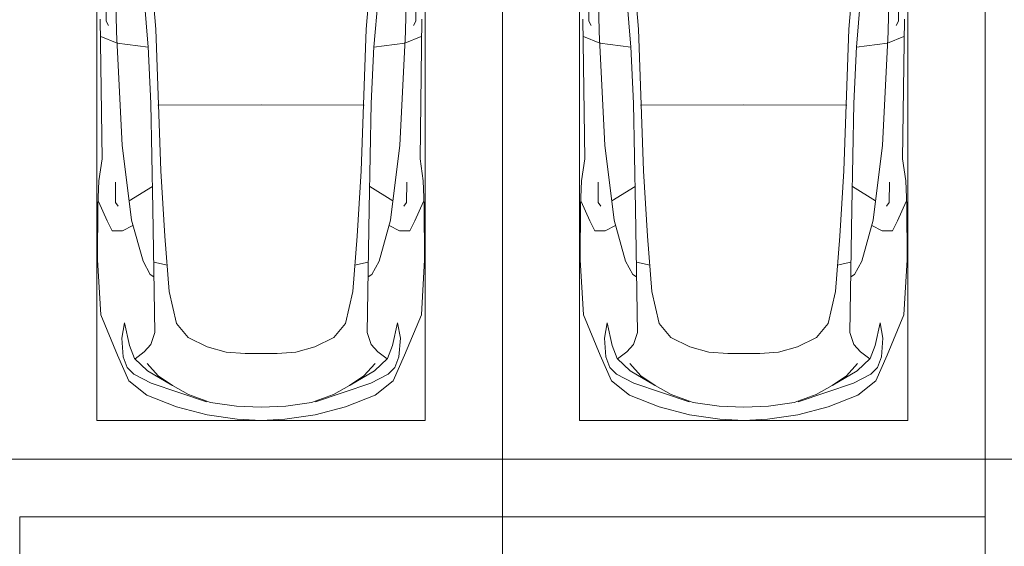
# Model space of a CAD drawing. Header units: millimetres. Extents: x -32229 to 169101, y -13689 to 125138.
# Tile 182 of 202: x 60035 to 65135, y 104198 to 106924. Entities that reach past the tile are written whole.
import ezdxf

# ---------------------------------------------------------------- set-up
doc = ezdxf.new("R2010")
doc.units = ezdxf.units.MM
for name, color, linetype, lineweight in [('A-DETL-GENF-OTLN', 7, 'Continuous', 18), ('A-FLOR-____-OTLN', 7, 'Continuous', 18), ('C-PRKG-____-OTLN', 7, 'Continuous', 18)]:
    doc.layers.add(name, color=color, linetype=linetype, lineweight=lineweight)

# ---------------------------------------------------------------- blocks, each defined once
blk = doc.blocks.new('АР_Машиноместо - 5300x2500_С-V8--01 ЭМ')
at = {"layer": 'A-DETL-GENF-OTLN', "color": 253, "lineweight": 13, "true_color": 0xaaaaaa}
for p, q in [((1126.4, 4794.1), (970.2, 4771.8)), ((1250, 4800), (1126.4, 4794.1)), ((1250, 4800), (1373.6, 4794.1)), ((1373.6, 4794.1), (1529.8, 4771.8)), ((970.2, 4771.8), (812.7, 4729.4)), ((1529.8, 4771.8), (1687.3, 4729.4)), ((812.7, 4729.4), (659.1, 4669.9)), ((680.7, 4606.5), (967, 4703.6)), ((988.2, 4706.7), (873.9, 4665.1)), ((1122.2, 4726.4), (988.2, 4706.7)), ((1250, 4731.7), (1122.2, 4726.4)), ((1250, 4731.7), (1377.8, 4726.4)), ((1377.8, 4726.4), (1511.8, 4706.7)), ((1511.8, 4706.7), (1626.1, 4665.1)), ((1819.3, 4606.5), (1533, 4703.6)), ((1687.3, 4729.4), (1840.9, 4669.9)), ((659.1, 4669.9), (565.9, 4595.1)), ((873.9, 4665.1), (791.3, 4619.7)), ((1626.1, 4665.1), (1708.7, 4619.7)), ((1840.9, 4669.9), (1934.1, 4595.1)), ((565.9, 4595.1), (507.1, 4462.6)), ((590.7, 4560.1), (680.7, 4606.5)), ((788.5, 4617.7), (661.8, 4543.1)), ((791.3, 4619.7), (717.1, 4568.9)), ((1708.7, 4619.7), (1782.9, 4568.9)), ((1711.5, 4617.7), (1838.2, 4543.1)), ((1909.3, 4560.1), (1819.3, 4606.5)), ((1934.1, 4595.1), (1992.9, 4462.6)), ((557.5, 4525.7), (590.7, 4560.1)), ((661.8, 4543.1), (594.6, 4479.3)), ((717.1, 4568.9), (659.6, 4505.3)), ((1782.9, 4568.9), (1840.4, 4505.3)), ((1838.2, 4543.1), (1905.4, 4479.3)), ((1942.5, 4525.7), (1909.3, 4560.1)), ((536.4, 4471.4), (557.5, 4525.7)), ((1963.6, 4471.4), (1942.5, 4525.7)), ((507.1, 4462.6), (419.6, 4254.2)), ((528.4, 4374.7), (536.4, 4471.4)), ((594.6, 4479.3), (569.5, 4413.1)), ((645, 4445.5), (597.3, 4481.4)), ((679.6, 4406.3), (645, 4445.5)), ((970.5, 4419.3), (1069.6, 4447.3)), ((1069.6, 4447.3), (1167.1, 4453.2)), ((1167.1, 4453.2), (1250, 4453.9)), ((1332.9, 4453.2), (1250, 4453.9)), ((1430.4, 4447.3), (1332.9, 4453.2)), ((1529.5, 4419.3), (1430.4, 4447.3)), ((1820.4, 4406.3), (1855, 4445.5)), ((1855, 4445.5), (1902.7, 4481.4)), ((1905.4, 4479.3), (1930.5, 4413.1)), ((1971.6, 4374.7), (1963.6, 4471.4)), ((1992.9, 4462.6), (2080.4, 4254.2)), ((569.5, 4413.1), (543.7, 4295.1)), ((699.7, 4345.5), (679.6, 4406.3)), ((872.7, 4370.2), (970.5, 4419.3)), ((1627.3, 4370.2), (1529.5, 4419.3)), ((1800.3, 4345.5), (1820.4, 4406.3)), ((1930.5, 4413.1), (1956.3, 4295.1)), ((543.7, 4295.1), (528.4, 4374.7)), ((689.3, 3705.5), (699.7, 4345.5)), ((812.5, 4298.9), (872.7, 4370.2)), ((1687.5, 4298.9), (1627.3, 4370.2)), ((1810.7, 3705.5), (1800.3, 4345.5)), ((1956.3, 4295.1), (1971.6, 4374.7)), ((774.4, 4132.9), (812.5, 4298.9)), ((1725.6, 4132.9), (1687.5, 4298.9)), ((419.6, 4254.2), (403.4, 3968)), ((2080.4, 4254.2), (2096.6, 3968)), ((752.2, 3845.6), (774.4, 4132.9)), ((1747.8, 3845.6), (1725.6, 4132.9)), ((638.7, 3975.4), (675.2, 4045.5)), ((675.2, 4045.5), (694.6, 4057.6)), ((1824.8, 4045.5), (1805.4, 4057.6)), ((1861.3, 3975.4), (1824.8, 4045.5)), ((403.4, 3968), (405.6, 3688.5)), ((578.7, 3762.9), (638.7, 3975.4)), ((1921.3, 3762.9), (1861.3, 3975.4)), ((2096.6, 3968), (2094.4, 3688.5)), ((731.2, 3507.6), (752.2, 3845.6)), ((1768.8, 3507.6), (1747.8, 3845.6)), ((453.1, 3766.3), (478.4, 3819.3)), ((478.4, 3819.3), (532.5, 3818.1)), ((532.5, 3818.1), (585.5, 3790.5)), ((1967.5, 3818.1), (1914.5, 3790.5)), ((2021.6, 3819.3), (1967.5, 3818.1)), ((2046.9, 3766.3), (2021.6, 3819.3)), ((408.2, 3667), (453.1, 3766.3)), ((530.9, 3374.8), (578.7, 3762.9)), ((1969.1, 3374.8), (1921.3, 3762.9)), ((2091.8, 3667), (2046.9, 3766.3)), ((405.6, 3688.5), (409.5, 3560)), ((496.8, 3671.6), (510.1, 3691.5)), ((678.7, 3159.5), (689.3, 3705.5)), ((1821.3, 3159.5), (1810.7, 3705.5)), ((2003.2, 3671.6), (1989.9, 3691.5)), ((2094.4, 3688.5), (2090.5, 3560)), ((495.5, 3566.1), (496.8, 3671.6)), ((687.1, 3588.8), (566.5, 3663.9)), ((1812.9, 3588.8), (1933.5, 3663.9)), ((2004.5, 3566.1), (2003.2, 3671.6)), ((409.5, 3560), (426.5, 3446.8)), ((2090.5, 3560), (2073.5, 3446.8)), ((704.9, 2775.5), (731.2, 3507.6)), ((1795.1, 2775.5), (1768.8, 3507.6)), ((426.5, 3446.8), (417.5, 2723)), ((2073.5, 3446.8), (2082.5, 2723)), ((501.4, 2789.7), (530.9, 3374.8)), ((1998.6, 2789.7), (1969.1, 3374.8)), ((665.6, 2864.6), (678.7, 3159.5)), ((1834.4, 2864.6), (1821.3, 3159.5)), ((665.8, 2867.4), (505.1, 2846.9)), ((636.6, 2526.5), (665.8, 2867.4)), ((1834.2, 2867.4), (1994.9, 2846.9)), ((1863.4, 2526.5), (1834.2, 2867.4)), ((505.1, 2846.9), (420.9, 2813.3)), ((1994.9, 2846.9), (2079.1, 2813.3)), ((447.8, 2733.7), (459.7, 2756.2)), ((495.7, 2532.3), (501.4, 2789.7)), ((684.2, 2522.3), (704.9, 2775.5)), ((1815.8, 2522.3), (1795.1, 2775.5)), ((2004.3, 2532.3), (1998.6, 2789.7)), ((2052.2, 2733.7), (2040.3, 2756.2)), ((447.8, 2638.7), (447.8, 2733.7)), ((2052.2, 2638.7), (2052.2, 2733.7))]:
    blk.add_line(p, q, dxfattribs=at)
at = {"layer": 'A-DETL-GENF-OTLN', "color": 254, "lineweight": 13, "true_color": 0xd4d4d4}
for p, q in [((694.6, 3980.4), (765.1, 3996.8)), ((1805.4, 3980.4), (1734.9, 3996.8)), ((715.1, 3168.3), (1250, 3167.3)), ((1784.9, 3168.3), (1250, 3167.3))]:
    blk.add_line(p, q, dxfattribs=at)
at = {"layer": 'C-PRKG-____-OTLN', "color": 253, "lineweight": 13, "true_color": 0xaaaaaa}
for p, q in [((2500, 5300), (0, 5300)), ((0, 0), (0, 5300)), ((400, 4800), (2100, 4800)), ((400, 500), (400, 4800)), ((2100, 500), (2100, 4800))]:
    blk.add_line(p, q, dxfattribs=at)
blk = doc.blocks.new('АР_Машиноместо - 4900x2400_М__5300х2500_-V11--01 ЭМ')
at = {"layer": 'C-PRKG-____-OTLN', "color": 253, "lineweight": 13, "true_color": 0xaaaaaa}
for p, q in [((0, 0), (0, -5300)), ((2500, 0), (2500, -5300)), ((2500, -5300), (0, -5300))]:
    blk.add_line(p, q, dxfattribs=at)
blk = doc.blocks.new('АР_Машиноместо - 5300x2500_С-V10--01 ЭМ')
at = {"layer": 'A-DETL-GENF-OTLN', "color": 253, "lineweight": 13, "true_color": 0xaaaaaa}
for p, q in [((495.7, -2532.3), (501.4, -2789.7)), ((636.6, -2526.5), (665.8, -2867.4)), ((684.2, -2522.3), (704.9, -2775.5)), ((1815.8, -2522.3), (1795.1, -2775.5)), ((1863.4, -2526.5), (1834.2, -2867.4)), ((2004.3, -2532.3), (1998.6, -2789.7)), ((447.8, -2638.7), (447.8, -2733.7)), ((2052.2, -2638.7), (2052.2, -2733.7)), ((426.5, -3446.8), (417.5, -2723)), ((447.8, -2733.7), (459.7, -2756.2)), ((2052.2, -2733.7), (2040.3, -2756.2)), ((2073.5, -3446.8), (2082.5, -2723)), ((501.4, -2789.7), (530.9, -3374.8)), ((704.9, -2775.5), (731.2, -3507.6)), ((1795.1, -2775.5), (1768.8, -3507.6)), ((1998.6, -2789.7), (1969.1, -3374.8)), ((505.1, -2846.9), (420.9, -2813.3)), ((665.8, -2867.4), (505.1, -2846.9)), ((1834.2, -2867.4), (1994.9, -2846.9)), ((1994.9, -2846.9), (2079.1, -2813.3)), ((665.6, -2864.6), (678.7, -3159.5)), ((1834.4, -2864.6), (1821.3, -3159.5)), ((678.7, -3159.5), (689.3, -3705.5)), ((1821.3, -3159.5), (1810.7, -3705.5)), ((530.9, -3374.8), (578.7, -3762.9)), ((1969.1, -3374.8), (1921.3, -3762.9)), ((409.5, -3560), (426.5, -3446.8)), ((2090.5, -3560), (2073.5, -3446.8)), ((731.2, -3507.6), (752.2, -3845.6)), ((1768.8, -3507.6), (1747.8, -3845.6)), ((405.6, -3688.5), (409.5, -3560)), ((495.5, -3566.1), (496.8, -3671.6)), ((2004.5, -3566.1), (2003.2, -3671.6)), ((2094.4, -3688.5), (2090.5, -3560)), ((687.1, -3588.8), (566.5, -3663.9)), ((1812.9, -3588.8), (1933.5, -3663.9)), ((408.2, -3667), (453.1, -3766.3)), ((496.8, -3671.6), (510.1, -3691.5)), ((2003.2, -3671.6), (1989.9, -3691.5)), ((2091.8, -3667), (2046.9, -3766.3)), ((403.4, -3968), (405.6, -3688.5)), ((689.3, -3705.5), (699.7, -4345.5)), ((1810.7, -3705.5), (1800.3, -4345.5)), ((2096.6, -3968), (2094.4, -3688.5)), ((453.1, -3766.3), (478.4, -3819.3)), ((578.7, -3762.9), (638.7, -3975.4)), ((1921.3, -3762.9), (1861.3, -3975.4)), ((2046.9, -3766.3), (2021.6, -3819.3)), ((478.4, -3819.3), (532.5, -3818.1)), ((532.5, -3818.1), (585.5, -3790.5)), ((1967.5, -3818.1), (1914.5, -3790.5)), ((2021.6, -3819.3), (1967.5, -3818.1)), ((752.2, -3845.6), (774.4, -4132.9)), ((1747.8, -3845.6), (1725.6, -4132.9)), ((419.6, -4254.2), (403.4, -3968)), ((638.7, -3975.4), (675.2, -4045.5)), ((1861.3, -3975.4), (1824.8, -4045.5)), ((2080.4, -4254.2), (2096.6, -3968)), ((675.2, -4045.5), (694.6, -4057.6)), ((1824.8, -4045.5), (1805.4, -4057.6)), ((774.4, -4132.9), (812.5, -4298.9)), ((1725.6, -4132.9), (1687.5, -4298.9)), ((507.1, -4462.6), (419.6, -4254.2)), ((1992.9, -4462.6), (2080.4, -4254.2)), ((543.7, -4295.1), (528.4, -4374.7)), ((569.5, -4413.1), (543.7, -4295.1)), ((812.5, -4298.9), (872.7, -4370.2)), ((1687.5, -4298.9), (1627.3, -4370.2)), ((1930.5, -4413.1), (1956.3, -4295.1)), ((1956.3, -4295.1), (1971.6, -4374.7)), ((528.4, -4374.7), (536.4, -4471.4)), ((699.7, -4345.5), (679.6, -4406.3)), ((872.7, -4370.2), (970.5, -4419.3)), ((1627.3, -4370.2), (1529.5, -4419.3)), ((1800.3, -4345.5), (1820.4, -4406.3)), ((1971.6, -4374.7), (1963.6, -4471.4)), ((594.6, -4479.3), (569.5, -4413.1)), ((679.6, -4406.3), (645, -4445.5)), ((970.5, -4419.3), (1069.6, -4447.3)), ((1529.5, -4419.3), (1430.4, -4447.3)), ((1820.4, -4406.3), (1855, -4445.5)), ((1905.4, -4479.3), (1930.5, -4413.1)), ((565.9, -4595.1), (507.1, -4462.6)), ((536.4, -4471.4), (557.5, -4525.7)), ((661.8, -4543.1), (594.6, -4479.3)), ((645, -4445.5), (597.3, -4481.4)), ((1069.6, -4447.3), (1167.1, -4453.2)), ((1167.1, -4453.2), (1250, -4453.9)), ((1332.9, -4453.2), (1250, -4453.9)), ((1430.4, -4447.3), (1332.9, -4453.2)), ((1838.2, -4543.1), (1905.4, -4479.3)), ((1855, -4445.5), (1902.7, -4481.4)), ((1934.1, -4595.1), (1992.9, -4462.6)), ((1963.6, -4471.4), (1942.5, -4525.7)), ((557.5, -4525.7), (590.7, -4560.1)), ((717.1, -4568.9), (659.6, -4505.3)), ((1782.9, -4568.9), (1840.4, -4505.3)), ((1942.5, -4525.7), (1909.3, -4560.1)), ((590.7, -4560.1), (680.7, -4606.5)), ((788.5, -4617.7), (661.8, -4543.1)), ((791.3, -4619.7), (717.1, -4568.9)), ((1708.7, -4619.7), (1782.9, -4568.9)), ((1711.5, -4617.7), (1838.2, -4543.1)), ((1909.3, -4560.1), (1819.3, -4606.5)), ((659.1, -4669.9), (565.9, -4595.1)), ((680.7, -4606.5), (967, -4703.6)), ((873.9, -4665.1), (791.3, -4619.7)), ((1819.3, -4606.5), (1533, -4703.6)), ((1626.1, -4665.1), (1708.7, -4619.7)), ((1840.9, -4669.9), (1934.1, -4595.1)), ((812.7, -4729.4), (659.1, -4669.9)), ((988.2, -4706.7), (873.9, -4665.1)), ((1511.8, -4706.7), (1626.1, -4665.1)), ((1687.3, -4729.4), (1840.9, -4669.9)), ((970.2, -4771.8), (812.7, -4729.4)), ((1122.2, -4726.4), (988.2, -4706.7)), ((1250, -4731.7), (1122.2, -4726.4)), ((1250, -4731.7), (1377.8, -4726.4)), ((1377.8, -4726.4), (1511.8, -4706.7)), ((1529.8, -4771.8), (1687.3, -4729.4)), ((1126.4, -4794.1), (970.2, -4771.8)), ((1373.6, -4794.1), (1529.8, -4771.8)), ((1250, -4800), (1126.4, -4794.1)), ((1250, -4800), (1373.6, -4794.1))]:
    blk.add_line(p, q, dxfattribs=at)
at = {"layer": 'A-DETL-GENF-OTLN', "color": 254, "lineweight": 13, "true_color": 0xd4d4d4}
for p, q in [((715.1, -3168.3), (1250, -3167.3)), ((1784.9, -3168.3), (1250, -3167.3)), ((694.6, -3980.4), (765.1, -3996.8)), ((1805.4, -3980.4), (1734.9, -3996.8))]:
    blk.add_line(p, q, dxfattribs=at)
at = {"layer": 'C-PRKG-____-OTLN', "color": 253, "lineweight": 13, "true_color": 0xaaaaaa}
for p, q in [((0, 0), (0, -5300)), ((2500, 0), (2500, -5300)), ((400, -500), (400, -4800)), ((2100, -500), (2100, -4800)), ((400, -4800), (2100, -4800)), ((2500, -5300), (0, -5300))]:
    blk.add_line(p, q, dxfattribs=at)
blk = doc.blocks.new('АР_Машиноместо - 4900x2400_М__5300х2500_-3113489--01 ЭМ')
at = {"layer": 'C-PRKG-____-OTLN', "color": 253, "lineweight": 13, "true_color": 0xaaaaaa}
for p, q in [((2500, 5300), (0, 5300)), ((0, 0), (0, 5300)), ((2500, 0), (2500, 5300))]:
    blk.add_line(p, q, dxfattribs=at)
blk = doc.blocks.new('Наметкина 10_РД_АР_П_отсоединено_rvt-1--01 ЭМ')
at = {"layer": 'A-FLOR-____-OTLN', "color": 253, "lineweight": 13, "true_color": 0xaaaaaa}
blk.add_line((65260.3, 104650), (49635.3, 104650), dxfattribs=at)
at = {"layer": 'C-PRKG-____-OTLN', "color": 253, "lineweight": 13, "true_color": 0xaaaaaa, "rotation": 180}
for name, p in [('АР_Машиноместо - 5300x2500_С-V8--01 ЭМ', (62535.3, 109650)), ('АР_Машиноместо - 4900x2400_М__5300х2500_-V11--01 ЭМ', (62535.3, 99050))]:
    blk.add_blockref(name, p, dxfattribs=at)
at = {"layer": 'C-PRKG-____-OTLN', "color": 253, "lineweight": 13, "true_color": 0xaaaaaa}
for name, p in [('АР_Машиноместо - 5300x2500_С-V10--01 ЭМ', (62535.3, 109650)), ('АР_Машиноместо - 4900x2400_М__5300х2500_-3113489--01 ЭМ', (62535.3, 99050))]:
    blk.add_blockref(name, p, dxfattribs=at)

msp = doc.modelspace()

# ---------------------------------------------------------------- block references
at = {"lineweight": 5}
msp.add_blockref('Наметкина 10_РД_АР_П_отсоединено_rvt-1--01 ЭМ', (0, 0), dxfattribs=at)

doc.saveas('drawing.dxf')
